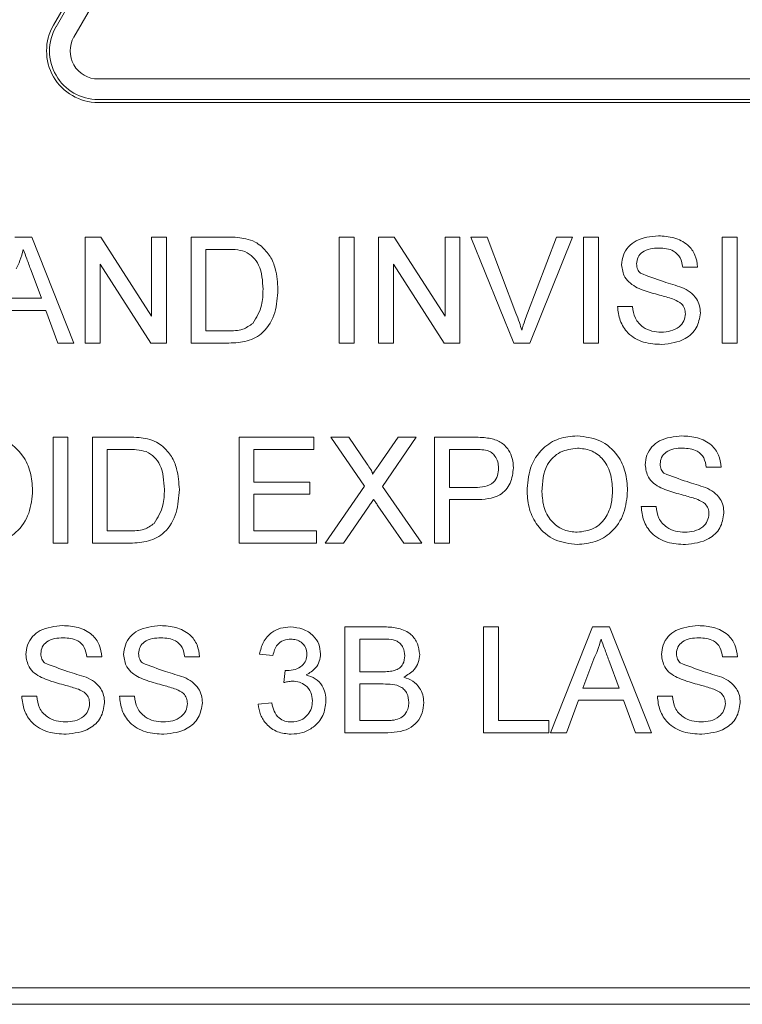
# Paper-space layout 'Sheet1' of a CAD drawing. Header units: millimetres. Extents: x 0 to 432, y 0 to 279.
# Tile 18 of 90: x 187.54 to 195.94, y 81.01 to 92.46. Entities that reach past the tile are written whole.
import ezdxf

# ---------------------------------------------------------------- set-up
doc = ezdxf.new("R2010")
doc.units = ezdxf.units.MM
doc.header["$LTSCALE"] = 0.5

psp = doc.layouts.new('Sheet1')

# ---------------------------------------------------------------- linework, layer by layer
at = {"color": 7, "linetype": 'Continuous', "lineweight": 15}
for p, q in [((194.533, 103.836), (187.93, 92.4)), ((194.562, 103.819), (187.959, 92.382)), ((194.77, 103.699), (188.167, 92.262)), ((188.449, 91.774), (201.655, 91.774)), ((188.449, 91.534), (201.655, 91.534)), ((188.449, 91.499), (201.655, 91.499)), ((187.48, 89.933), (187.676, 89.933)), ((187.676, 89.933), (188.166, 88.701)), ((188.297, 88.701), (188.297, 89.933)), ((188.297, 89.933), (188.481, 89.933)), ((188.481, 89.933), (189.071, 89.014)), ((189.071, 89.933), (189.245, 89.933)), ((189.071, 89.014), (189.071, 89.933)), ((189.245, 89.933), (189.245, 88.701)), ((189.529, 88.701), (189.529, 89.933)), ((189.529, 89.933), (189.95, 89.933)), ((191.251, 88.701), (191.251, 89.933)), ((191.251, 89.933), (191.424, 89.933)), ((191.424, 89.933), (191.424, 88.701)), ((191.709, 88.701), (191.709, 89.933)), ((191.709, 89.933), (191.892, 89.933)), ((191.892, 89.933), (192.483, 89.014)), ((192.483, 89.014), (192.483, 89.933)), ((192.483, 89.933), (192.656, 89.933)), ((192.656, 89.933), (192.656, 88.701)), ((193.281, 88.701), (192.784, 89.933)), ((192.784, 89.933), (192.972, 89.933)), ((192.972, 89.933), (193.307, 89.05)), ((193.442, 89.05), (193.778, 89.933)), ((193.966, 89.933), (193.469, 88.701)), ((193.778, 89.933), (193.966, 89.933)), ((194.094, 89.933), (194.267, 89.933)), ((194.094, 88.701), (194.094, 89.933)), ((194.267, 89.933), (194.267, 88.701)), ((195.705, 88.701), (195.705, 89.933)), ((195.705, 89.933), (195.878, 89.933)), ((195.878, 89.933), (195.878, 88.701)), ((189.953, 89.791), (189.703, 89.791)), ((189.703, 89.791), (189.703, 88.843)), ((189.061, 88.701), (188.471, 89.62)), ((188.471, 89.62), (188.471, 88.701)), ((191.882, 89.62), (191.882, 88.701)), ((192.473, 88.701), (191.882, 89.62)), ((187.789, 89.222), (187.669, 89.546)), ((195.42, 89.586), (195.247, 89.586)), ((187.368, 89.222), (187.789, 89.222)), ((187.841, 89.08), (187.316, 89.08)), ((187.981, 88.701), (187.841, 89.08)), ((194.488, 89.128), (194.662, 89.128)), ((189.703, 88.843), (189.957, 88.843)), ((188.166, 88.701), (187.981, 88.701)), ((188.471, 88.701), (188.297, 88.701)), ((189.245, 88.701), (189.061, 88.701)), ((189.97, 88.701), (189.529, 88.701)), ((191.424, 88.701), (191.251, 88.701)), ((191.882, 88.701), (191.709, 88.701)), ((192.656, 88.701), (192.473, 88.701)), ((193.469, 88.701), (193.281, 88.701)), ((194.267, 88.701), (194.094, 88.701)), ((195.878, 88.701), (195.705, 88.701)), ((187.924, 86.373), (187.924, 87.605)), ((187.924, 87.605), (188.097, 87.605)), ((188.097, 87.605), (188.097, 86.373)), ((188.382, 86.373), (188.382, 87.605)), ((188.382, 87.605), (188.803, 87.605)), ((190.087, 86.373), (190.087, 87.605)), ((190.087, 87.605), (190.956, 87.605)), ((190.956, 87.605), (190.956, 87.463)), ((191.545, 87.036), (191.153, 87.605)), ((191.153, 87.605), (191.362, 87.605)), ((191.362, 87.605), (191.577, 87.293)), ((191.722, 87.293), (191.936, 87.605)), ((192.148, 87.605), (191.756, 87.034)), ((191.936, 87.605), (192.148, 87.605)), ((192.362, 86.373), (192.362, 87.605)), ((192.362, 87.605), (192.814, 87.605)), ((188.805, 87.463), (188.555, 87.463)), ((188.555, 87.463), (188.555, 86.515)), ((190.956, 87.463), (190.261, 87.463)), ((190.261, 87.463), (190.261, 87.084)), ((192.83, 87.463), (192.536, 87.463)), ((192.536, 87.463), (192.536, 87.021)), ((195.694, 87.258), (195.521, 87.258)), ((190.261, 87.084), (190.909, 87.084)), ((190.909, 87.084), (190.909, 86.942)), ((191.09, 86.373), (191.545, 87.036)), ((191.756, 87.034), (192.211, 86.373)), ((192.536, 87.021), (192.833, 87.021)), ((190.909, 86.942), (190.261, 86.942)), ((190.261, 86.942), (190.261, 86.515)), ((192.837, 86.879), (192.536, 86.879)), ((192.536, 86.879), (192.536, 86.373)), ((191.593, 86.797), (191.302, 86.373)), ((192.002, 86.373), (191.702, 86.809)), ((194.763, 86.8), (194.936, 86.8)), ((188.555, 86.515), (188.809, 86.515)), ((190.261, 86.515), (190.988, 86.515)), ((190.988, 86.515), (190.988, 86.373)), ((188.097, 86.373), (187.924, 86.373)), ((188.823, 86.373), (188.382, 86.373)), ((190.988, 86.373), (190.087, 86.373)), ((191.302, 86.373), (191.09, 86.373)), ((192.211, 86.373), (192.002, 86.373)), ((192.536, 86.373), (192.362, 86.373)), ((191.319, 84.166), (191.319, 85.398)), ((191.319, 85.398), (191.781, 85.398)), ((192.93, 84.166), (192.93, 85.398)), ((192.93, 85.398), (193.104, 85.398)), ((193.104, 85.398), (193.104, 84.308)), ((193.71, 84.166), (194.199, 85.398)), ((194.199, 85.398), (194.395, 85.398)), ((194.395, 85.398), (194.884, 84.166)), ((191.728, 85.256), (191.493, 85.256)), ((191.493, 85.256), (191.493, 84.877)), ((188.492, 85.05), (188.319, 85.05)), ((189.629, 85.05), (189.456, 85.05)), ((190.482, 85.066), (190.324, 85.082)), ((194.212, 85.028), (194.086, 84.687)), ((195.884, 85.05), (195.71, 85.05)), ((194.507, 84.687), (194.387, 85.011)), ((190.607, 84.75), (190.623, 84.892)), ((191.493, 84.877), (191.747, 84.877)), ((191.765, 84.734), (191.493, 84.734)), ((191.493, 84.734), (191.493, 84.308)), ((194.086, 84.687), (194.507, 84.687)), ((187.56, 84.592), (187.734, 84.592)), ((188.698, 84.592), (188.871, 84.592)), ((194.952, 84.592), (195.126, 84.592)), ((190.309, 84.498), (190.467, 84.513)), ((194.034, 84.545), (193.894, 84.166)), ((194.559, 84.545), (194.034, 84.545)), ((194.699, 84.166), (194.559, 84.545)), ((191.493, 84.308), (191.785, 84.308)), ((193.104, 84.308), (193.689, 84.308)), ((193.689, 84.308), (193.689, 84.166)), ((191.782, 84.166), (191.319, 84.166)), ((193.689, 84.166), (192.93, 84.166)), ((193.894, 84.166), (193.71, 84.166)), ((194.884, 84.166), (194.699, 84.166)), ((216.409, 81.197), (176.404, 81.197)), ((176.404, 81.007), (216.409, 81.007))]:
    psp.add_line(p, q, dxfattribs=at)
for radius in [0.6, 0.566, 0.326]:
    psp.add_arc((188.449, 92.1), radius, 150, 270, dxfattribs=at)
for points, knots in [([(194.536, 89.612), (194.54, 89.65), (194.548, 89.725), (194.61, 89.825), (194.743, 89.928), (194.873, 89.94), (194.963, 89.949)], [0, 0, 0, 0, 0.1870287, 0.3741238, 0.5611402, 1, 1, 1, 1]), ([(194.963, 89.949), (195.025, 89.945), (195.146, 89.937), (195.304, 89.86), (195.4, 89.729), (195.414, 89.633), (195.42, 89.586)], [0, 0, 0, 0, 0.2807972, 0.5601508, 0.7798767, 1, 1, 1, 1]), ([(189.95, 89.933), (189.991, 89.933), (190.064, 89.933), (190.136, 89.921), (190.168, 89.915)], [0, 0, 0, 0, 0.560174, 1, 1, 1, 1]), ([(190.168, 89.915), (190.204, 89.905), (190.27, 89.886), (190.323, 89.845), (190.347, 89.827)], [0, 0, 0, 0, 0.559847, 1, 1, 1, 1]), ([(190.347, 89.827), (190.383, 89.79), (190.456, 89.715), (190.526, 89.539), (190.535, 89.405), (190.54, 89.324)], [0, 0, 0, 0, 0.279769, 0.559929, 1, 1, 1, 1]), ([(187.578, 89.791), (187.567, 89.747), (187.546, 89.668), (187.51, 89.596), (187.494, 89.563)], [0, 0, 0, 0, 0.559915, 1, 1, 1, 1]), ([(187.669, 89.546), (187.652, 89.592), (187.622, 89.673), (187.592, 89.755), (187.578, 89.791)], [0, 0, 0, 0, 0.560002, 1, 1, 1, 1]), ([(190.156, 89.766), (190.119, 89.775), (190.052, 89.791), (189.983, 89.791), (189.953, 89.791)], [0, 0, 0, 0, 0.559255, 1, 1, 1, 1]), ([(190.366, 89.327), (190.361, 89.424), (190.353, 89.561), (190.254, 89.708), (190.189, 89.746), (190.156, 89.766)], [0, 0, 0, 0, 0.55915, 0.78004, 1, 1, 1, 1]), ([(194.97, 89.807), (194.937, 89.806), (194.87, 89.803), (194.781, 89.769), (194.72, 89.702), (194.713, 89.649), (194.71, 89.623)], [0, 0, 0, 0, 0.2812903, 0.5608202, 0.7806803, 1, 1, 1, 1]), ([(195.247, 89.586), (195.24, 89.622), (195.227, 89.696), (195.127, 89.797), (195.03, 89.803), (194.97, 89.807)], [0, 0, 0, 0, 0.281097, 0.560287, 1, 1, 1, 1]), ([(194.718, 89.345), (194.69, 89.361), (194.635, 89.392), (194.555, 89.479), (194.543, 89.561), (194.536, 89.612)], [0, 0, 0, 0, 0.281445, 0.562273, 1, 1, 1, 1]), ([(194.71, 89.623), (194.712, 89.6), (194.715, 89.559), (194.742, 89.528), (194.754, 89.514)], [0, 0, 0, 0, 0.559617, 1, 1, 1, 1]), ([(194.754, 89.514), (194.843, 89.48), (195.002, 89.42), (195.166, 89.37), (195.238, 89.349)], [0, 0, 0, 0, 0.5583825, 1, 1, 1, 1]), ([(190.54, 89.324), (190.534, 89.234), (190.521, 89.054), (190.396, 88.823), (190.183, 88.71), (190.041, 88.704), (189.97, 88.701)], [0, 0, 0, 0, 0.28084, 0.559952, 0.779068, 1, 1, 1, 1]), ([(190.248, 88.93), (190.289, 88.999), (190.363, 89.121), (190.365, 89.264), (190.366, 89.327)], [0, 0, 0, 0, 0.557452, 1, 1, 1, 1]), ([(195.147, 89.209), (195.098, 89.224), (195.018, 89.25), (194.904, 89.279), (194.809, 89.306), (194.748, 89.332), (194.718, 89.345)], [0, 0, 0, 0, 0.3399393, 0.5600249, 0.7800825, 1, 1, 1, 1]), ([(195.238, 89.349), (195.271, 89.332), (195.336, 89.299), (195.407, 89.224), (195.446, 89.137), (195.45, 89.08), (195.452, 89.051)], [0, 0, 0, 0, 0.280371, 0.559909, 0.779859, 1, 1, 1, 1]), ([(195.278, 89.042), (195.276, 89.064), (195.272, 89.106), (195.227, 89.171), (195.177, 89.194), (195.147, 89.209)], [0, 0, 0, 0, 0.2800885, 0.5599705, 1, 1, 1, 1]), ([(193.307, 89.05), (193.321, 89.013), (193.346, 88.948), (193.366, 88.881), (193.375, 88.851)], [0, 0, 0, 0, 0.559998, 1, 1, 1, 1]), ([(193.375, 88.851), (193.386, 88.889), (193.407, 88.956), (193.431, 89.021), (193.442, 89.05)], [0, 0, 0, 0, 0.559972, 1, 1, 1, 1]), ([(195.004, 88.685), (194.933, 88.689), (194.789, 88.696), (194.609, 88.799), (194.508, 88.959), (194.495, 89.071), (194.488, 89.128)], [0, 0, 0, 0, 0.2808135, 0.5595629, 0.7796198, 1, 1, 1, 1]), ([(194.662, 89.128), (194.669, 89.081), (194.683, 88.987), (194.774, 88.885), (194.886, 88.835), (194.96, 88.83), (194.997, 88.828)], [0, 0, 0, 0, 0.280632, 0.558674, 0.779197, 1, 1, 1, 1]), ([(194.997, 88.828), (195.034, 88.83), (195.107, 88.835), (195.203, 88.88), (195.266, 88.956), (195.274, 89.014), (195.278, 89.042)], [0, 0, 0, 0, 0.2809172, 0.5608127, 0.7805018, 1, 1, 1, 1]), ([(195.452, 89.051), (195.442, 88.991), (195.422, 88.871), (195.255, 88.714), (195.1, 88.696), (195.004, 88.685)], [0, 0, 0, 0, 0.2799417, 0.5600797, 1, 1, 1, 1]), ([(189.957, 88.843), (190.017, 88.843), (190.123, 88.843), (190.21, 88.904), (190.248, 88.93)], [0, 0, 0, 0, 0.561861, 1, 1, 1, 1]), ([(187.103, 87.621), (187.194, 87.61), (187.375, 87.589), (187.574, 87.415), (187.672, 87.2), (187.682, 87.058), (187.687, 86.987)], [0, 0, 0, 0, 0.279564, 0.558584, 0.779087, 1, 1, 1, 1]), ([(188.803, 87.605), (188.844, 87.605), (188.917, 87.605), (188.989, 87.593), (189.021, 87.587)], [0, 0, 0, 0, 0.560174, 1, 1, 1, 1]), ([(189.021, 87.587), (189.057, 87.577), (189.122, 87.558), (189.176, 87.517), (189.2, 87.499)], [0, 0, 0, 0, 0.559847, 1, 1, 1, 1]), ([(192.814, 87.605), (192.849, 87.605), (192.91, 87.605), (192.97, 87.597), (192.997, 87.594)], [0, 0, 0, 0, 0.560101, 1, 1, 1, 1]), ([(192.997, 87.594), (193.042, 87.583), (193.131, 87.561), (193.223, 87.466), (193.27, 87.358), (193.275, 87.287), (193.278, 87.251)], [0, 0, 0, 0, 0.280013, 0.55891, 0.779396, 1, 1, 1, 1]), ([(193.436, 86.973), (193.442, 87.065), (193.454, 87.25), (193.598, 87.474), (193.803, 87.603), (193.948, 87.615), (194.021, 87.621)], [0, 0, 0, 0, 0.28057, 0.559575, 0.779561, 1, 1, 1, 1]), ([(194.021, 87.621), (194.112, 87.61), (194.293, 87.589), (194.492, 87.415), (194.59, 87.2), (194.6, 87.058), (194.605, 86.987)], [0, 0, 0, 0, 0.279564, 0.558584, 0.779087, 1, 1, 1, 1]), ([(194.81, 87.284), (194.814, 87.322), (194.822, 87.398), (194.884, 87.497), (195.017, 87.6), (195.147, 87.612), (195.238, 87.621)], [0, 0, 0, 0, 0.1870287, 0.3741238, 0.5611402, 1, 1, 1, 1]), ([(195.238, 87.621), (195.299, 87.617), (195.42, 87.61), (195.578, 87.532), (195.675, 87.401), (195.688, 87.306), (195.694, 87.258)], [0, 0, 0, 0, 0.280797, 0.560151, 0.779877, 1, 1, 1, 1]), ([(189.009, 87.438), (188.971, 87.447), (188.904, 87.463), (188.836, 87.463), (188.805, 87.463)], [0, 0, 0, 0, 0.559255, 1, 1, 1, 1]), ([(189.219, 86.999), (189.213, 87.096), (189.206, 87.233), (189.107, 87.38), (189.042, 87.418), (189.009, 87.438)], [0, 0, 0, 0, 0.55915, 0.78004, 1, 1, 1, 1]), ([(189.2, 87.499), (189.236, 87.462), (189.309, 87.387), (189.379, 87.211), (189.387, 87.077), (189.393, 86.996)], [0, 0, 0, 0, 0.279769, 0.559929, 1, 1, 1, 1]), ([(192.972, 87.452), (192.945, 87.456), (192.898, 87.463), (192.851, 87.463), (192.83, 87.463)], [0, 0, 0, 0, 0.5595849, 1, 1, 1, 1]), ([(193.104, 87.246), (193.103, 87.271), (193.099, 87.32), (193.069, 87.383), (193.026, 87.43), (192.99, 87.445), (192.972, 87.452)], [0, 0, 0, 0, 0.280261, 0.560078, 0.78015, 1, 1, 1, 1]), ([(194.022, 87.479), (193.953, 87.47), (193.815, 87.451), (193.625, 87.265), (193.615, 87.083), (193.61, 86.971)], [0, 0, 0, 0, 0.280128, 0.559653, 1, 1, 1, 1]), ([(194.431, 86.989), (194.427, 87.056), (194.418, 87.19), (194.326, 87.36), (194.18, 87.462), (194.075, 87.473), (194.022, 87.479)], [0, 0, 0, 0, 0.280797, 0.560068, 0.779984, 1, 1, 1, 1]), ([(195.245, 87.479), (195.211, 87.478), (195.144, 87.475), (195.055, 87.441), (194.994, 87.374), (194.987, 87.321), (194.984, 87.295)], [0, 0, 0, 0, 0.2812903, 0.5608202, 0.7806803, 1, 1, 1, 1]), ([(195.521, 87.258), (195.514, 87.295), (195.501, 87.368), (195.401, 87.469), (195.304, 87.475), (195.245, 87.479)], [0, 0, 0, 0, 0.281097, 0.560287, 1, 1, 1, 1]), ([(191.577, 87.293), (191.591, 87.272), (191.61, 87.243), (191.634, 87.205), (191.639, 87.185), (191.641, 87.176)], [0, 0, 0, 0, 0.561277, 0.781763, 1, 1, 1, 1]), ([(191.641, 87.176), (191.656, 87.198), (191.683, 87.237), (191.71, 87.276), (191.722, 87.293)], [0, 0, 0, 0, 0.56, 1, 1, 1, 1]), ([(192.833, 87.021), (192.87, 87.022), (192.946, 87.025), (193.047, 87.069), (193.098, 87.157), (193.102, 87.216), (193.104, 87.246)], [0, 0, 0, 0, 0.281401, 0.559753, 0.779356, 1, 1, 1, 1]), ([(193.278, 87.251), (193.271, 87.189), (193.258, 87.067), (193.101, 86.889), (192.938, 86.883), (192.837, 86.879)], [0, 0, 0, 0, 0.280751, 0.559708, 1, 1, 1, 1]), ([(194.992, 87.017), (194.964, 87.033), (194.909, 87.064), (194.83, 87.151), (194.817, 87.233), (194.81, 87.284)], [0, 0, 0, 0, 0.281445, 0.562273, 1, 1, 1, 1]), ([(194.984, 87.295), (194.986, 87.272), (194.99, 87.231), (195.016, 87.2), (195.028, 87.186)], [0, 0, 0, 0, 0.559617, 1, 1, 1, 1]), ([(195.028, 87.186), (195.117, 87.152), (195.277, 87.092), (195.44, 87.043), (195.512, 87.021)], [0, 0, 0, 0, 0.558382, 1, 1, 1, 1]), ([(187.687, 86.987), (187.679, 86.897), (187.663, 86.717), (187.52, 86.498), (187.315, 86.378), (187.173, 86.364), (187.102, 86.357)], [0, 0, 0, 0, 0.280353, 0.559502, 0.779635, 1, 1, 1, 1]), ([(189.393, 86.996), (189.386, 86.906), (189.374, 86.727), (189.249, 86.495), (189.036, 86.382), (188.894, 86.376), (188.823, 86.373)], [0, 0, 0, 0, 0.28084, 0.559952, 0.779068, 1, 1, 1, 1]), ([(189.1, 86.603), (189.142, 86.671), (189.215, 86.793), (189.218, 86.936), (189.219, 86.999)], [0, 0, 0, 0, 0.557452, 1, 1, 1, 1]), ([(194.02, 86.357), (193.931, 86.368), (193.753, 86.388), (193.556, 86.557), (193.454, 86.764), (193.442, 86.903), (193.436, 86.973)], [0, 0, 0, 0, 0.2796, 0.558765, 0.77931, 1, 1, 1, 1]), ([(193.61, 86.971), (193.614, 86.905), (193.622, 86.774), (193.721, 86.613), (193.864, 86.514), (193.968, 86.505), (194.019, 86.5)], [0, 0, 0, 0, 0.280657, 0.559885, 0.779849, 1, 1, 1, 1]), ([(194.019, 86.5), (194.087, 86.508), (194.222, 86.526), (194.362, 86.666), (194.423, 86.83), (194.428, 86.936), (194.431, 86.989)], [0, 0, 0, 0, 0.2791, 0.558192, 0.778806, 1, 1, 1, 1]), ([(194.605, 86.987), (194.597, 86.897), (194.581, 86.717), (194.438, 86.498), (194.232, 86.378), (194.091, 86.364), (194.02, 86.357)], [0, 0, 0, 0, 0.280353, 0.559502, 0.779635, 1, 1, 1, 1]), ([(195.421, 86.881), (195.372, 86.897), (195.292, 86.922), (195.179, 86.951), (195.083, 86.978), (195.022, 87.004), (194.992, 87.017)], [0, 0, 0, 0, 0.339939, 0.560025, 0.780082, 1, 1, 1, 1]), ([(195.512, 87.021), (195.545, 87.004), (195.61, 86.971), (195.681, 86.896), (195.72, 86.809), (195.724, 86.752), (195.726, 86.723)], [0, 0, 0, 0, 0.280371, 0.559909, 0.779859, 1, 1, 1, 1]), ([(191.651, 86.882), (191.64, 86.866), (191.621, 86.838), (191.602, 86.81), (191.593, 86.797)], [0, 0, 0, 0, 0.560002, 1, 1, 1, 1]), ([(191.702, 86.809), (191.692, 86.822), (191.676, 86.847), (191.659, 86.871), (191.651, 86.882)], [0, 0, 0, 0, 0.56, 1, 1, 1, 1]), ([(195.552, 86.715), (195.55, 86.736), (195.546, 86.778), (195.501, 86.843), (195.451, 86.867), (195.421, 86.881)], [0, 0, 0, 0, 0.280089, 0.55997, 1, 1, 1, 1]), ([(195.279, 86.357), (195.207, 86.361), (195.064, 86.368), (194.883, 86.472), (194.782, 86.631), (194.769, 86.744), (194.763, 86.8)], [0, 0, 0, 0, 0.280814, 0.559563, 0.77962, 1, 1, 1, 1]), ([(194.936, 86.8), (194.943, 86.753), (194.957, 86.659), (195.049, 86.557), (195.16, 86.507), (195.234, 86.502), (195.271, 86.5)], [0, 0, 0, 0, 0.280632, 0.558674, 0.779197, 1, 1, 1, 1]), ([(195.271, 86.5), (195.308, 86.502), (195.382, 86.507), (195.477, 86.552), (195.54, 86.628), (195.548, 86.686), (195.552, 86.715)], [0, 0, 0, 0, 0.280917, 0.560813, 0.780502, 1, 1, 1, 1]), ([(195.726, 86.723), (195.716, 86.663), (195.696, 86.543), (195.529, 86.386), (195.374, 86.368), (195.279, 86.357)], [0, 0, 0, 0, 0.279942, 0.56008, 1, 1, 1, 1]), ([(188.809, 86.515), (188.869, 86.516), (188.976, 86.516), (189.062, 86.576), (189.1, 86.603)], [0, 0, 0, 0, 0.561861, 1, 1, 1, 1]), ([(187.608, 85.076), (187.612, 85.114), (187.62, 85.19), (187.682, 85.29), (187.815, 85.392), (187.945, 85.405), (188.035, 85.414)], [0, 0, 0, 0, 0.1870287, 0.3741238, 0.5611402, 1, 1, 1, 1]), ([(188.035, 85.414), (188.097, 85.41), (188.218, 85.402), (188.376, 85.325), (188.472, 85.194), (188.486, 85.098), (188.492, 85.05)], [0, 0, 0, 0, 0.280797, 0.560151, 0.779877, 1, 1, 1, 1]), ([(188.745, 85.076), (188.749, 85.114), (188.757, 85.19), (188.819, 85.29), (188.952, 85.392), (189.082, 85.405), (189.173, 85.414)], [0, 0, 0, 0, 0.187029, 0.374124, 0.56114, 1, 1, 1, 1]), ([(189.173, 85.414), (189.234, 85.41), (189.355, 85.402), (189.513, 85.325), (189.61, 85.194), (189.623, 85.098), (189.629, 85.05)], [0, 0, 0, 0, 0.280797, 0.560151, 0.779877, 1, 1, 1, 1]), ([(190.324, 85.082), (190.337, 85.13), (190.361, 85.225), (190.454, 85.332), (190.569, 85.39), (190.646, 85.395), (190.685, 85.398)], [0, 0, 0, 0, 0.280253, 0.559523, 0.779592, 1, 1, 1, 1]), ([(190.685, 85.398), (190.734, 85.393), (190.831, 85.383), (190.95, 85.307), (191.022, 85.2), (191.031, 85.123), (191.035, 85.085)], [0, 0, 0, 0, 0.280184, 0.559855, 0.78, 1, 1, 1, 1]), ([(191.781, 85.398), (191.835, 85.396), (191.944, 85.392), (192.087, 85.325), (192.171, 85.206), (192.182, 85.121), (192.188, 85.078)], [0, 0, 0, 0, 0.281116, 0.560026, 0.780112, 1, 1, 1, 1]), ([(194.999, 85.076), (195.004, 85.114), (195.012, 85.19), (195.073, 85.29), (195.207, 85.392), (195.336, 85.405), (195.427, 85.414)], [0, 0, 0, 0, 0.187029, 0.374124, 0.56114, 1, 1, 1, 1]), ([(195.427, 85.414), (195.488, 85.41), (195.61, 85.402), (195.768, 85.325), (195.864, 85.194), (195.877, 85.098), (195.884, 85.05)], [0, 0, 0, 0, 0.280797, 0.560151, 0.779877, 1, 1, 1, 1]), ([(188.042, 85.271), (188.009, 85.27), (187.942, 85.268), (187.853, 85.233), (187.792, 85.167), (187.785, 85.114), (187.782, 85.088)], [0, 0, 0, 0, 0.28129, 0.56082, 0.78068, 1, 1, 1, 1]), ([(188.319, 85.05), (188.312, 85.087), (188.299, 85.161), (188.199, 85.261), (188.102, 85.268), (188.042, 85.271)], [0, 0, 0, 0, 0.281097, 0.560287, 1, 1, 1, 1]), ([(189.18, 85.271), (189.146, 85.27), (189.079, 85.268), (188.99, 85.233), (188.93, 85.167), (188.922, 85.114), (188.919, 85.088)], [0, 0, 0, 0, 0.28129, 0.56082, 0.78068, 1, 1, 1, 1]), ([(189.456, 85.05), (189.449, 85.087), (189.436, 85.161), (189.337, 85.261), (189.239, 85.268), (189.18, 85.271)], [0, 0, 0, 0, 0.281097, 0.560287, 1, 1, 1, 1]), ([(190.69, 85.256), (190.661, 85.253), (190.603, 85.248), (190.534, 85.198), (190.497, 85.133), (190.487, 85.088), (190.482, 85.066)], [0, 0, 0, 0, 0.280001, 0.559131, 0.77932, 1, 1, 1, 1]), ([(190.877, 85.079), (190.874, 85.107), (190.868, 85.161), (190.816, 85.22), (190.753, 85.251), (190.711, 85.254), (190.69, 85.256)], [0, 0, 0, 0, 0.27946, 0.558952, 0.779255, 1, 1, 1, 1]), ([(192.014, 85.063), (192.011, 85.097), (192.005, 85.147), (191.967, 85.203), (191.884, 85.262), (191.797, 85.258), (191.728, 85.256)], [0, 0, 0, 0, 0.249512, 0.375019, 0.500244, 1, 1, 1, 1]), ([(194.297, 85.256), (194.285, 85.212), (194.264, 85.133), (194.228, 85.06), (194.212, 85.028)], [0, 0, 0, 0, 0.559915, 1, 1, 1, 1]), ([(194.387, 85.011), (194.37, 85.057), (194.34, 85.138), (194.31, 85.22), (194.297, 85.256)], [0, 0, 0, 0, 0.560002, 1, 1, 1, 1]), ([(195.434, 85.271), (195.4, 85.27), (195.334, 85.268), (195.245, 85.233), (195.184, 85.167), (195.177, 85.114), (195.173, 85.088)], [0, 0, 0, 0, 0.2812903, 0.5608202, 0.7806803, 1, 1, 1, 1]), ([(195.71, 85.05), (195.704, 85.087), (195.69, 85.161), (195.591, 85.261), (195.494, 85.268), (195.434, 85.271)], [0, 0, 0, 0, 0.281097, 0.560287, 1, 1, 1, 1]), ([(187.79, 84.81), (187.762, 84.826), (187.707, 84.857), (187.627, 84.944), (187.615, 85.026), (187.608, 85.076)], [0, 0, 0, 0, 0.281445, 0.562273, 1, 1, 1, 1]), ([(187.782, 85.088), (187.784, 85.065), (187.787, 85.024), (187.814, 84.992), (187.826, 84.979)], [0, 0, 0, 0, 0.559617, 1, 1, 1, 1]), ([(188.927, 84.81), (188.899, 84.826), (188.844, 84.857), (188.765, 84.944), (188.752, 85.026), (188.745, 85.076)], [0, 0, 0, 0, 0.2814452, 0.5622732, 1, 1, 1, 1]), ([(188.919, 85.088), (188.921, 85.065), (188.925, 85.024), (188.951, 84.992), (188.963, 84.979)], [0, 0, 0, 0, 0.559617, 1, 1, 1, 1]), ([(190.646, 84.891), (190.677, 84.893), (190.74, 84.899), (190.82, 84.938), (190.871, 85.005), (190.875, 85.055), (190.877, 85.079)], [0, 0, 0, 0, 0.2806803, 0.5609514, 0.7800568, 1, 1, 1, 1]), ([(191.035, 85.085), (191.032, 85.055), (191.027, 84.997), (190.973, 84.902), (190.907, 84.864), (190.867, 84.84)], [0, 0, 0, 0, 0.280496, 0.561003, 1, 1, 1, 1]), ([(191.895, 84.891), (191.915, 84.899), (191.954, 84.915), (192.005, 84.975), (192.011, 85.03), (192.014, 85.063)], [0, 0, 0, 0, 0.280869, 0.561063, 1, 1, 1, 1]), ([(192.188, 85.078), (192.185, 85.047), (192.178, 84.983), (192.118, 84.881), (192.047, 84.839), (192.003, 84.813)], [0, 0, 0, 0, 0.280336, 0.5608, 1, 1, 1, 1]), ([(195.181, 84.81), (195.154, 84.826), (195.098, 84.857), (195.019, 84.944), (195.007, 85.026), (194.999, 85.076)], [0, 0, 0, 0, 0.281445, 0.562273, 1, 1, 1, 1]), ([(195.173, 85.088), (195.175, 85.065), (195.179, 85.024), (195.206, 84.992), (195.217, 84.979)], [0, 0, 0, 0, 0.559617, 1, 1, 1, 1]), ([(187.826, 84.979), (187.915, 84.945), (188.074, 84.884), (188.238, 84.835), (188.31, 84.813)], [0, 0, 0, 0, 0.558382, 1, 1, 1, 1]), ([(188.963, 84.979), (189.052, 84.945), (189.212, 84.884), (189.375, 84.835), (189.447, 84.813)], [0, 0, 0, 0, 0.5583825, 1, 1, 1, 1]), ([(195.217, 84.979), (195.306, 84.945), (195.466, 84.884), (195.63, 84.835), (195.702, 84.813)], [0, 0, 0, 0, 0.5583825, 1, 1, 1, 1]), ([(188.219, 84.673), (188.17, 84.689), (188.09, 84.715), (187.976, 84.743), (187.881, 84.771), (187.82, 84.797), (187.79, 84.81)], [0, 0, 0, 0, 0.339939, 0.560025, 0.780082, 1, 1, 1, 1]), ([(188.31, 84.813), (188.343, 84.797), (188.408, 84.764), (188.479, 84.688), (188.518, 84.602), (188.522, 84.544), (188.524, 84.516)], [0, 0, 0, 0, 0.2803713, 0.5599089, 0.7798589, 1, 1, 1, 1]), ([(189.356, 84.673), (189.307, 84.689), (189.227, 84.715), (189.114, 84.743), (189.018, 84.771), (188.957, 84.797), (188.927, 84.81)], [0, 0, 0, 0, 0.339939, 0.560025, 0.780082, 1, 1, 1, 1]), ([(189.447, 84.813), (189.48, 84.797), (189.545, 84.764), (189.616, 84.688), (189.655, 84.602), (189.659, 84.544), (189.661, 84.516)], [0, 0, 0, 0, 0.280371, 0.559909, 0.779859, 1, 1, 1, 1]), ([(190.623, 84.892), (190.628, 84.892), (190.635, 84.891), (190.643, 84.891), (190.646, 84.891)], [0, 0, 0, 0, 0.5600031, 1, 1, 1, 1]), ([(190.867, 84.84), (190.904, 84.828), (190.978, 84.804), (191.054, 84.721), (191.093, 84.628), (191.097, 84.567), (191.098, 84.537)], [0, 0, 0, 0, 0.279807, 0.559185, 0.779408, 1, 1, 1, 1]), ([(191.747, 84.877), (191.775, 84.877), (191.825, 84.877), (191.874, 84.887), (191.895, 84.891)], [0, 0, 0, 0, 0.560393, 1, 1, 1, 1]), ([(192.003, 84.813), (192.039, 84.8), (192.111, 84.774), (192.186, 84.697), (192.229, 84.608), (192.233, 84.549), (192.235, 84.519)], [0, 0, 0, 0, 0.280211, 0.55967, 0.779709, 1, 1, 1, 1]), ([(195.61, 84.673), (195.562, 84.689), (195.482, 84.715), (195.368, 84.743), (195.273, 84.771), (195.212, 84.797), (195.181, 84.81)], [0, 0, 0, 0, 0.339939, 0.560025, 0.780082, 1, 1, 1, 1]), ([(195.702, 84.813), (195.734, 84.797), (195.8, 84.764), (195.87, 84.688), (195.91, 84.602), (195.914, 84.544), (195.916, 84.516)], [0, 0, 0, 0, 0.280371, 0.559909, 0.779859, 1, 1, 1, 1]), ([(188.35, 84.507), (188.348, 84.528), (188.344, 84.571), (188.299, 84.636), (188.249, 84.659), (188.219, 84.673)], [0, 0, 0, 0, 0.280089, 0.55997, 1, 1, 1, 1]), ([(189.487, 84.507), (189.485, 84.528), (189.481, 84.571), (189.436, 84.636), (189.386, 84.659), (189.356, 84.673)], [0, 0, 0, 0, 0.2800885, 0.5599705, 1, 1, 1, 1]), ([(190.709, 84.767), (190.69, 84.766), (190.655, 84.763), (190.622, 84.754), (190.607, 84.75)], [0, 0, 0, 0, 0.559772, 1, 1, 1, 1]), ([(190.94, 84.538), (190.937, 84.572), (190.93, 84.64), (190.868, 84.717), (190.79, 84.761), (190.736, 84.765), (190.709, 84.767)], [0, 0, 0, 0, 0.279747, 0.559171, 0.779444, 1, 1, 1, 1]), ([(192.062, 84.521), (192.058, 84.556), (192.052, 84.609), (192.012, 84.668), (191.928, 84.734), (191.837, 84.734), (191.765, 84.734)], [0, 0, 0, 0, 0.249802, 0.375546, 0.501154, 1, 1, 1, 1]), ([(195.742, 84.507), (195.74, 84.528), (195.736, 84.571), (195.691, 84.636), (195.641, 84.659), (195.61, 84.673)], [0, 0, 0, 0, 0.280089, 0.55997, 1, 1, 1, 1]), ([(188.076, 84.15), (188.005, 84.154), (187.861, 84.161), (187.681, 84.264), (187.58, 84.424), (187.567, 84.536), (187.56, 84.592)], [0, 0, 0, 0, 0.280814, 0.559563, 0.77962, 1, 1, 1, 1]), ([(187.734, 84.592), (187.741, 84.545), (187.755, 84.452), (187.846, 84.349), (187.958, 84.3), (188.032, 84.295), (188.069, 84.292)], [0, 0, 0, 0, 0.280632, 0.558674, 0.779197, 1, 1, 1, 1]), ([(189.214, 84.15), (189.142, 84.154), (188.999, 84.161), (188.818, 84.264), (188.717, 84.424), (188.704, 84.536), (188.698, 84.592)], [0, 0, 0, 0, 0.280814, 0.559563, 0.77962, 1, 1, 1, 1]), ([(188.871, 84.592), (188.878, 84.545), (188.892, 84.452), (188.984, 84.349), (189.095, 84.3), (189.169, 84.295), (189.206, 84.292)], [0, 0, 0, 0, 0.280632, 0.558674, 0.779197, 1, 1, 1, 1]), ([(195.468, 84.15), (195.396, 84.154), (195.253, 84.161), (195.073, 84.264), (194.971, 84.424), (194.958, 84.536), (194.952, 84.592)], [0, 0, 0, 0, 0.280814, 0.559563, 0.77962, 1, 1, 1, 1]), ([(195.126, 84.592), (195.133, 84.545), (195.147, 84.452), (195.238, 84.349), (195.35, 84.3), (195.424, 84.295), (195.46, 84.292)], [0, 0, 0, 0, 0.280632, 0.558674, 0.779197, 1, 1, 1, 1]), ([(188.069, 84.292), (188.106, 84.295), (188.179, 84.299), (188.275, 84.344), (188.338, 84.42), (188.346, 84.478), (188.35, 84.507)], [0, 0, 0, 0, 0.280917, 0.560813, 0.780502, 1, 1, 1, 1]), ([(188.524, 84.516), (188.514, 84.456), (188.494, 84.335), (188.327, 84.179), (188.172, 84.161), (188.076, 84.15)], [0, 0, 0, 0, 0.279942, 0.56008, 1, 1, 1, 1]), ([(189.206, 84.292), (189.243, 84.295), (189.317, 84.299), (189.412, 84.344), (189.475, 84.42), (189.483, 84.478), (189.487, 84.507)], [0, 0, 0, 0, 0.280917, 0.560813, 0.780502, 1, 1, 1, 1]), ([(189.661, 84.516), (189.651, 84.456), (189.631, 84.335), (189.464, 84.179), (189.309, 84.161), (189.214, 84.15)], [0, 0, 0, 0, 0.279942, 0.56008, 1, 1, 1, 1]), ([(190.692, 84.15), (190.638, 84.155), (190.531, 84.165), (190.406, 84.256), (190.33, 84.373), (190.316, 84.456), (190.309, 84.498)], [0, 0, 0, 0, 0.2799105, 0.5592491, 0.7794763, 1, 1, 1, 1]), ([(190.467, 84.513), (190.475, 84.481), (190.491, 84.418), (190.542, 84.338), (190.62, 84.297), (190.672, 84.294), (190.698, 84.292)], [0, 0, 0, 0, 0.280881, 0.560073, 0.779653, 1, 1, 1, 1]), ([(191.098, 84.537), (191.091, 84.478), (191.077, 84.36), (190.965, 84.233), (190.83, 84.16), (190.738, 84.153), (190.692, 84.15)], [0, 0, 0, 0, 0.279401, 0.559064, 0.779378, 1, 1, 1, 1]), ([(190.698, 84.292), (190.734, 84.296), (190.807, 84.302), (190.888, 84.369), (190.934, 84.452), (190.938, 84.509), (190.94, 84.538)], [0, 0, 0, 0, 0.279883, 0.558993, 0.779319, 1, 1, 1, 1]), ([(192.235, 84.519), (192.232, 84.478), (192.224, 84.397), (192.164, 84.287), (192.021, 84.175), (191.88, 84.17), (191.782, 84.166)], [0, 0, 0, 0, 0.187143, 0.374319, 0.560786, 1, 1, 1, 1]), ([(191.89, 84.314), (191.917, 84.321), (191.971, 84.334), (192.028, 84.39), (192.058, 84.456), (192.06, 84.499), (192.062, 84.521)], [0, 0, 0, 0, 0.28029, 0.559018, 0.779402, 1, 1, 1, 1]), ([(195.46, 84.292), (195.497, 84.295), (195.571, 84.299), (195.666, 84.344), (195.729, 84.42), (195.738, 84.478), (195.742, 84.507)], [0, 0, 0, 0, 0.280917, 0.560813, 0.780502, 1, 1, 1, 1]), ([(195.916, 84.516), (195.906, 84.456), (195.886, 84.335), (195.719, 84.179), (195.563, 84.161), (195.468, 84.15)], [0, 0, 0, 0, 0.279942, 0.56008, 1, 1, 1, 1]), ([(191.785, 84.308), (191.804, 84.308), (191.84, 84.308), (191.875, 84.312), (191.89, 84.314)], [0, 0, 0, 0, 0.560099, 1, 1, 1, 1])]:
    psp.add_open_spline(points, degree=3, knots=knots, dxfattribs=at)

doc.saveas('drawing.dxf')
